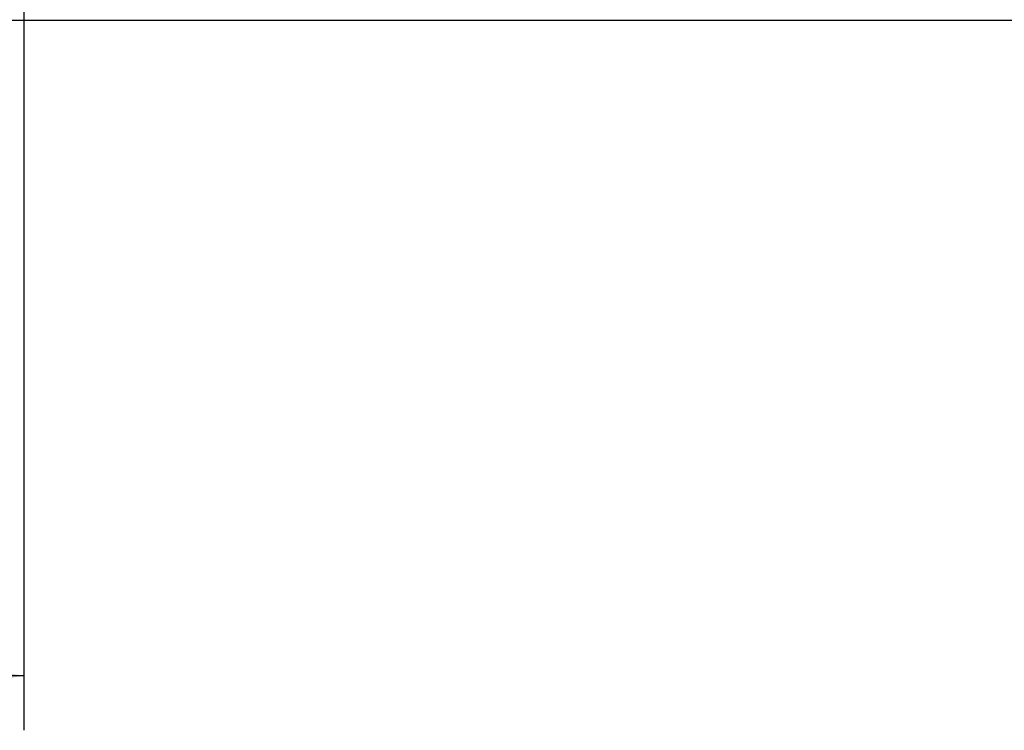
# Model space of a CAD drawing. Header units: inches. Extents: x 0 to 34, y 0 to 22.
# Tile 83 of 101: x 17.4 to 19.6, y 14.8 to 16.4. Entities that reach past the tile are written whole.
import ezdxf

# ---------------------------------------------------------------- set-up
doc = ezdxf.new("R2010")
doc.units = ezdxf.units.IN
doc.header["$LTSCALE"] = 1.87
doc.header["$MEASUREMENT"] = 0
doc.layers.get('0').update_dxf_attribs({"linetype": 'CONTINUOUS'})
doc.layers.add('DIMENSIONS', color=7, linetype='CONTINUOUS')
doc.styles.get("Standard").update_dxf_attribs({"font": 'txt', "width": 0.8})
doc.dimstyles.new('DIMSTYLE_1', dxfattribs={"dimtxt": 0.125, "dimasz": 0.18, "dimexe": 0.125, "dimexo": 0.0625, "dimgap": 0.0625, "dimtad": 0, "dimtih": 1, "dimtoh": 1, "dimzin": 4, "dimdsep": 46, "dimtxsty": 'STANDARD', "dimblk": '_FILLED', "dimblk1": '_FILLED', "dimblk2": '_FILLED', "dimcen": 0.09, "dimazin": 1, "dimtp": 0.001, "dimtm": 0.001, "dimtfac": 1, "dimtofl": 0, "dimtmove": 0, "dimatfit": 3, "dimldrblk": '_FILLED', "dimfxl": 1, "dimtolj": 1, "dimtzin": 4, "dimarcsym": 0})

# ---------------------------------------------------------------- blocks, each defined once
blk = doc.blocks.new('_FILLED')
at = {"color": 0, "linetype": 'BYBLOCK'}
blk.add_solid([(0, 0), (-1, 0.174), (-1, -0.174)], dxfattribs=at)
blk = doc.blocks.new('*D16')
at = {"layer": 'DIMENSIONS', "color": 2, "linetype": 'CONTINUOUS'}
for p, q in [((13.2345, 16.5236), (13.2345, 14.7717)), ((17.3852, 16.4519), (17.3852, 14.7717)), ((13.2345, 14.8967), (14.6348, 14.8967)), ((17.3852, 14.8967), (15.9848, 14.8967))]:
    blk.add_line(p, q, dxfattribs=at)
at = {"layer": 'DIMENSIONS', "color": 2, "linetype": 'CONTINUOUS', "xscale": 0.18, "yscale": 0.18, "zscale": 0.18, "rotation": 180}
blk.add_blockref('_FILLED', (13.2345, 14.8967), dxfattribs=at)
at = {"layer": 'DIMENSIONS', "color": 2, "linetype": 'CONTINUOUS', "xscale": 0.18, "yscale": 0.18, "zscale": 0.18}
blk.add_blockref('_FILLED', (17.3852, 14.8967), dxfattribs=at)
at = {"layer": 'DIMENSIONS', "color": 2, "linetype": 'CONTINUOUS', "insert": (15.3098, 14.9592), "char_height": 0.125, "width": 1.225, "attachment_point": 2, "line_spacing_factor": 0.9}
blk.add_mtext('4.15{\\ftxt.shx;\\W1.000000;\\H0.125000; }[105.4]', dxfattribs=at)

msp = doc.modelspace()

# ---------------------------------------------------------------- linework, layer by layer
at = {"color": 7, "linetype": 'CONTINUOUS'}
msp.add_line((21.7135, 16.3967), (17.1966, 16.3967), dxfattribs=at)

# ---------------------------------------------------------------- dimensions: what is measured, and where the dimension line sits
at = {"layer": 'DIMENSIONS', "color": 2, "linetype": 'CONTINUOUS'}
dim = msp.add_linear_dim(base=(17.3852, 14.8967), p1=(13.2345, 16.5861), p2=(17.3852, 16.5144), dimstyle='DIMSTYLE_1', dxfattribs=at)
dim.commit()
dim.dimension.update_dxf_attribs({"geometry": '*D16', "text_midpoint": (15.3098, 14.8967), "dimtype": 160})

doc.saveas('drawing.dxf')
